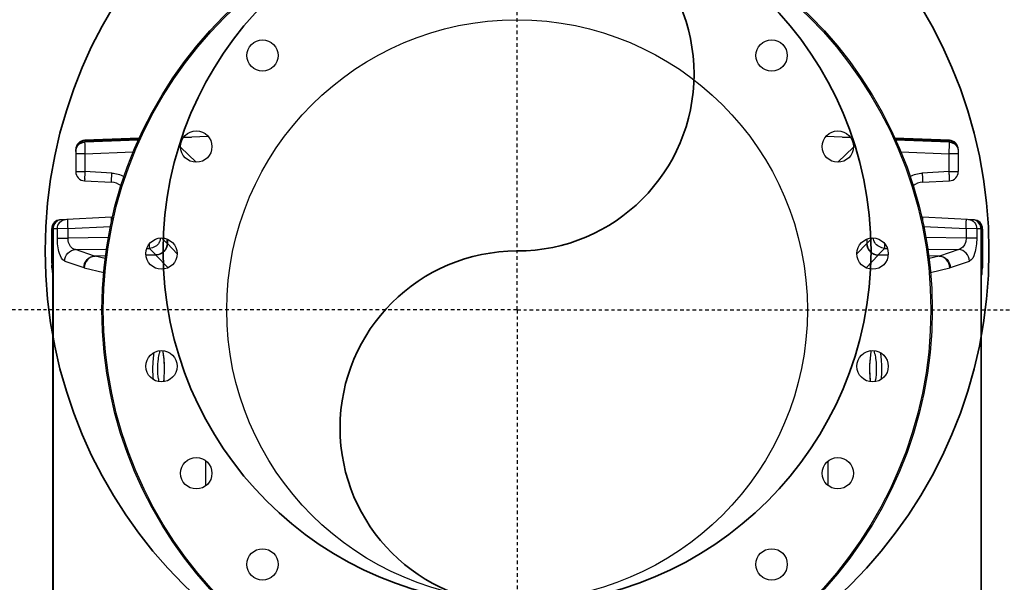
# Model space of a CAD drawing. Header units: inches. Extents: x 22575 to 24734, y 6028 to 6659.
# Tile 139 of 163: x 24576 to 24609, y 6560 to 6579. Entities that reach past the tile are written whole.
import ezdxf

# ---------------------------------------------------------------- set-up
doc = ezdxf.new("R2010")
doc.units = ezdxf.units.IN
doc.header["$LTSCALE"] = 0.5
doc.header["$MEASUREMENT"] = 0
doc.linetypes.add('CENTER', pattern=[2, 1.25, -0.25, 0.25, -0.25])
doc.layers.add('CL', color=1, linetype='Continuous')
doc.layers.add('D-PIPE-LARG', color=153, linetype='Continuous', lineweight=35)

# ---------------------------------------------------------------- blocks, each defined once
blk = doc.blocks.new('Flygt Large 14 MGD')
at = {"color": 7, "linetype": 'Continuous'}
for p, q in [((24487.671, 6569.448), (24485.824, 6569.375)), ((24487.654, 6569.413), (24485.824, 6569.34)), ((24490.01, 6569.506), (24489.178, 6569.473)), ((24511.786, 6569.473), (24510.953, 6569.506)), ((24515.14, 6569.375), (24513.292, 6569.448)), ((24515.14, 6569.34), (24513.309, 6569.413)), ((24487.639, 6569.377), (24485.824, 6569.308)), ((24485.824, 6569.375), (24485.824, 6569.308)), ((24489.608, 6568.63), (24489.077, 6569.141)), ((24511.887, 6569.14), (24511.355, 6568.63)), ((24515.14, 6569.308), (24513.324, 6569.377)), ((24515.14, 6569.34), (24515.14, 6569.375)), ((24515.14, 6569.308), (24515.14, 6569.34)), ((24485.521, 6569.06), (24485.521, 6568.312)), ((24485.831, 6568.916), (24485.521, 6568.916)), ((24485.831, 6568.916), (24487.471, 6568.979)), ((24485.831, 6568.916), (24485.831, 6568.312)), ((24513.492, 6568.979), (24515.133, 6568.916)), ((24515.442, 6568.916), (24515.133, 6568.916)), ((24515.133, 6568.312), (24515.133, 6568.916)), ((24515.442, 6569.06), (24515.442, 6568.312)), ((24485.521, 6568.312), (24485.831, 6568.312)), ((24486.744, 6568.264), (24485.831, 6568.312)), ((24515.133, 6568.312), (24514.219, 6568.264)), ((24515.133, 6568.312), (24515.442, 6568.312)), ((24485.82, 6567.997), (24486.733, 6567.95)), ((24514.23, 6567.95), (24515.144, 6567.997)), ((24486.733, 6566.77), (24484.998, 6566.679)), ((24515.965, 6566.679), (24514.23, 6566.77)), ((24485.26, 6566.378), (24486.7, 6566.453)), ((24514.264, 6566.453), (24515.703, 6566.378)), ((24484.731, 6566.366), (24484.699, 6566.365)), ((24484.699, 6566.365), (24484.699, 6565.326)), ((24484.75, 6566.366), (24484.731, 6566.366)), ((24484.731, 6566.366), (24484.731, 6536.857)), ((24484.897, 6566.374), (24484.75, 6566.366)), ((24484.75, 6566.366), (24484.75, 6536.857)), ((24485.26, 6566.378), (24484.897, 6566.374)), ((24484.897, 6566.056), (24484.897, 6566.374)), ((24485.26, 6566.056), (24485.26, 6566.378)), ((24486.623, 6566.077), (24485.26, 6566.056)), ((24515.703, 6566.056), (24514.34, 6566.077)), ((24516.067, 6566.374), (24515.703, 6566.378)), ((24515.703, 6566.378), (24515.703, 6566.056)), ((24516.214, 6566.366), (24516.067, 6566.374)), ((24516.067, 6566.374), (24516.067, 6566.056)), ((24516.232, 6566.366), (24516.214, 6566.366)), ((24516.214, 6536.857), (24516.214, 6566.366)), ((24516.264, 6566.365), (24516.232, 6566.366)), ((24516.232, 6536.857), (24516.232, 6566.366)), ((24516.264, 6566.365), (24516.264, 6565.326)), ((24484.897, 6566.056), (24485.26, 6566.056)), ((24488.621, 6565.875), (24488.443, 6566.059)), ((24488.621, 6565.875), (24488.621, 6566.023)), ((24488.622, 6565.874), (24488.621, 6565.875)), ((24488.626, 6566.021), (24488.626, 6565.872)), ((24488.958, 6565.522), (24488.626, 6565.872)), ((24512.338, 6565.872), (24512.006, 6565.522)), ((24512.338, 6566.021), (24512.338, 6565.872)), ((24512.342, 6565.875), (24512.338, 6565.872)), ((24512.521, 6566.059), (24512.342, 6565.875)), ((24512.342, 6566.023), (24512.342, 6565.875)), ((24516.067, 6566.056), (24515.703, 6566.056)), ((24485.509, 6565.67), (24486.564, 6565.686)), ((24486.154, 6565.448), (24485.509, 6565.67)), ((24486.529, 6565.454), (24486.154, 6565.448)), ((24486.528, 6565.45), (24486.175, 6565.443)), ((24486.515, 6565.361), (24486.175, 6565.443)), ((24488.238, 6565.484), (24487.899, 6565.478)), ((24488.241, 6565.479), (24487.9, 6565.473)), ((24487.928, 6565.707), (24488.021, 6565.708)), ((24488.021, 6565.708), (24488.238, 6565.484)), ((24488.241, 6565.479), (24488.238, 6565.484)), ((24488.241, 6565.479), (24488.65, 6565.047)), ((24512.313, 6565.047), (24512.723, 6565.479)), ((24512.725, 6565.484), (24512.723, 6565.48)), ((24512.723, 6565.479), (24512.723, 6565.48)), ((24513.064, 6565.473), (24512.723, 6565.479)), ((24512.725, 6565.484), (24512.942, 6565.708)), ((24513.064, 6565.478), (24512.725, 6565.484)), ((24512.942, 6565.708), (24513.036, 6565.707)), ((24514.4, 6565.686), (24515.455, 6565.67)), ((24514.809, 6565.448), (24514.435, 6565.454)), ((24514.789, 6565.443), (24514.435, 6565.45)), ((24514.789, 6565.443), (24514.448, 6565.361)), ((24515.455, 6565.67), (24514.809, 6565.448)), ((24485.145, 6565.279), (24485.791, 6565.057)), ((24515.173, 6565.057), (24515.818, 6565.279)), ((24484.714, 6565.012), (24484.715, 6565.01)), ((24485.811, 6565.052), (24486.468, 6564.892)), ((24514.495, 6564.892), (24515.152, 6565.052)), ((24516.249, 6565.012), (24516.248, 6565.01)), ((24488.466, 6562.239), (24488.473, 6562.198)), ((24512.49, 6562.198), (24512.498, 6562.239)), ((24488.502, 6561.252), (24488.494, 6561.184)), ((24512.469, 6561.184), (24512.462, 6561.252)), ((24489.931, 6557.658), (24489.931, 6558.499)), ((24511.033, 6557.658), (24511.033, 6558.5))]:
    blk.add_line(p, q, dxfattribs=at)
for points in [[(24485.811, 6565.052), (24485.809, 6565.052), (24485.807, 6565.053), (24485.804, 6565.053), (24485.802, 6565.054), (24485.8, 6565.055), (24485.798, 6565.055), (24485.795, 6565.056), (24485.793, 6565.057), (24485.791, 6565.057)], [(24515.173, 6565.057), (24515.17, 6565.057), (24515.168, 6565.056), (24515.166, 6565.055), (24515.164, 6565.055), (24515.161, 6565.054), (24515.159, 6565.053), (24515.157, 6565.053), (24515.155, 6565.052), (24515.152, 6565.052)], [(24488.473, 6562.198), (24488.489, 6562.087), (24488.502, 6561.972), (24488.511, 6561.854), (24488.516, 6561.734), (24488.518, 6561.612), (24488.516, 6561.49), (24488.511, 6561.37), (24488.502, 6561.252)], [(24512.462, 6561.252), (24512.453, 6561.37), (24512.447, 6561.49), (24512.445, 6561.612), (24512.447, 6561.734), (24512.453, 6561.854), (24512.462, 6561.972), (24512.474, 6562.087), (24512.49, 6562.198)]]:
    blk.add_lwpolyline(points, dxfattribs=at)
for centre, radius in [((24500.482, 6563.62), 14.075), ((24500.482, 6563.62), 14.028), ((24500.482, 6563.62), 9.843), ((24491.852, 6572.25), 0.531), ((24509.112, 6572.25), 0.531), ((24489.607, 6569.16), 0.531), ((24511.356, 6569.16), 0.531), ((24488.427, 6565.529), 0.531), ((24512.536, 6565.529), 0.531), ((24488.427, 6561.71), 0.531), ((24512.536, 6561.71), 0.531), ((24489.607, 6558.079), 0.531), ((24511.356, 6558.079), 0.531), ((24491.852, 6554.99), 0.531), ((24509.112, 6554.99), 0.531)]:
    blk.add_circle(centre, radius, dxfattribs=at)
for centre, radius, start, end in [((24485.836, 6569.06), 0.315, 92.3004, 180.0331), ((24485.836, 6569.026), 0.315, 92.1882, 179.939), ((24515.127, 6569.06), 0.315, 359.9669, 87.6996), ((24515.128, 6569.026), 0.315, 0.061, 87.8118), ((24485.836, 6568.312), 0.315, 180, 267), ((24515.127, 6568.312), 0.315, 273, 0), ((24486.702, 6567.36), 0.591, 53.1029, 86.9978), ((24514.261, 6567.36), 0.591, 93.003, 126.8971), ((24486.702, 6567.36), 0.591, 273.003, 276.1545), ((24514.261, 6567.36), 0.591, 263.8455, 266.9978), ((24485.046, 6566.367), 0.314, 92.9953, 180.0848), ((24485.044, 6566.4), 0.281, 93.073, 108.4104), ((24515.917, 6566.366), 0.315, 359.9963, 86.9237), ((24515.92, 6566.404), 0.277, 80.5113, 86.983), ((24488.007, 6566.107), 0.398, 329.9511, 335.745), ((24488.007, 6566.106), 0.398, 335.8025, 353.2046), ((24488.484, 6565.688), 0.232, 52.3303, 53.3047), ((24486.225, 6565.725), 0.286, 255.7643, 259.9032), ((24514.739, 6565.725), 0.286, 280.0968, 284.2357), ((24490.289, 6561.757), 1.975, 165.8811, 168.2348), ((24485.108, 6561.683), 3.418, 7.5562, 9.3544), ((24515.76, 6561.698), 3.322, 170.6339, 171.2296), ((24510.772, 6561.78), 1.875, 13.6036, 14.1574), ((24510.608, 6561.742), 2.044, 11.0017, 13.576), ((24490.864, 6561.57), 2.56, 186.468, 188.572), ((24484.722, 6561.588), 3.807, 353.9323, 355.1228), ((24516.301, 6561.593), 3.867, 183.8704, 186.0526), ((24510.15, 6561.563), 2.509, 351.4067, 352.7308)]:
    blk.add_arc(centre, radius, start, end, dxfattribs=at)
for centre, major_axis, ratio, start_param, end_param in [((24489.444, 6569.503), (0.394, 0.016), 0.051492, -2.305717, -1.572835), ((24511.519, 6569.503), (0.394, -0.016), 0.051492, -1.568757, -0.836746), ((24485.015, 6566.365), (-0.315, -0.017), 0.998671, -1.570796, -0.05229), ((24515.949, 6566.365), (-0.315, 0.017), 0.998671, -3.089302, -1.570796)]:
    blk.add_ellipse(centre, major_axis=major_axis, ratio=ratio, start_param=start_param, end_param=end_param, dxfattribs=at)
for points, knots in [([(24485.521, 6568.995), (24485.521, 6569.072), (24485.584, 6569.234), (24485.744, 6569.305), (24485.824, 6569.308)], [0, 0, 0, 0, 0.492106, 1, 1, 1, 1]), ([(24485.824, 6569.308), (24485.822, 6569.295), (24485.827, 6569.164), (24485.827, 6569.034), (24485.831, 6568.916)], [0, 0, 0, 0, 0.099835, 1, 1, 1, 1]), ([(24515.133, 6568.916), (24515.134, 6568.964), (24515.135, 6569.094), (24515.15, 6569.226), (24515.14, 6569.308)], [0, 0, 0, 0, 0.363791, 1, 1, 1, 1]), ([(24515.14, 6569.308), (24515.219, 6569.305), (24515.38, 6569.234), (24515.442, 6569.072), (24515.442, 6568.995)], [0, 0, 0, 0, 0.507894, 1, 1, 1, 1]), ([(24485.831, 6568.312), (24485.828, 6568.272), (24485.827, 6568.2), (24485.815, 6568.095), (24485.828, 6568.046), (24485.812, 6567.998), (24485.82, 6567.997)], [0, 0, 0, 0, 0.382606, 0.706911, 0.923635, 1, 1, 1, 1]), ([(24486.733, 6567.95), (24486.726, 6567.95), (24486.742, 6567.998), (24486.729, 6568.048), (24486.741, 6568.154), (24486.742, 6568.226), (24486.744, 6568.264)], [0, 0, 0, 0, 0.070469, 0.293102, 0.631977, 1, 1, 1, 1]), ([(24514.219, 6568.264), (24514.221, 6568.226), (24514.223, 6568.154), (24514.235, 6568.048), (24514.221, 6567.998), (24514.238, 6567.95), (24514.23, 6567.95)], [0, 0, 0, 0, 0.368027, 0.706901, 0.929532, 1, 1, 1, 1]), ([(24515.144, 6567.997), (24515.152, 6567.998), (24515.135, 6568.046), (24515.148, 6568.095), (24515.137, 6568.2), (24515.135, 6568.272), (24515.133, 6568.312)], [0, 0, 0, 0, 0.076365, 0.293089, 0.617394, 1, 1, 1, 1]), ([(24486.736, 6566.633), (24486.734, 6566.667), (24486.748, 6566.697), (24486.722, 6566.77), (24486.733, 6566.77)], [0, 0, 0, 0, 0.753342, 1, 1, 1, 1]), ([(24514.23, 6566.77), (24514.242, 6566.77), (24514.215, 6566.697), (24514.229, 6566.667), (24514.228, 6566.633)], [0, 0, 0, 0, 0.246645, 1, 1, 1, 1]), ([(24484.897, 6566.374), (24484.896, 6566.452), (24484.952, 6566.611), (24485.104, 6566.685), (24485.177, 6566.689)], [0, 0, 0, 0, 0.51903, 1, 1, 1, 1]), ([(24485.26, 6566.378), (24485.258, 6566.417), (24485.257, 6566.49), (24485.245, 6566.596), (24485.258, 6566.645), (24485.242, 6566.692), (24485.249, 6566.692)], [0, 0, 0, 0, 0.375049, 0.714238, 0.932244, 1, 1, 1, 1]), ([(24515.703, 6566.378), (24515.705, 6566.418), (24515.707, 6566.49), (24515.718, 6566.595), (24515.705, 6566.643), (24515.722, 6566.692), (24515.714, 6566.692)], [0, 0, 0, 0, 0.382537, 0.706756, 0.923577, 1, 1, 1, 1]), ([(24515.787, 6566.689), (24515.861, 6566.685), (24516.013, 6566.609), (24516.067, 6566.451), (24516.067, 6566.374)], [0, 0, 0, 0, 0.489354, 1, 1, 1, 1]), ([(24485.145, 6565.279), (24485.049, 6565.312), (24484.923, 6565.618), (24484.897, 6565.879), (24484.897, 6566.056)], [0, 0, 0, 0, 0.364305, 1, 1, 1, 1]), ([(24485.509, 6565.67), (24485.475, 6565.675), (24485.321, 6565.741), (24485.258, 6565.93), (24485.26, 6566.056)], [0, 0, 0, 0, 0.214007, 1, 1, 1, 1]), ([(24488.021, 6565.708), (24488.022, 6565.714), (24488.024, 6565.769), (24488.024, 6565.824), (24488.023, 6565.873)], [0, 0, 0, 0, 0.114813, 1, 1, 1, 1]), ([(24488.622, 6565.874), (24488.621, 6565.775), (24488.536, 6565.57), (24488.331, 6565.485), (24488.232, 6565.484)], [0, 0, 0, 0, 0.500149, 1, 1, 1, 1]), ([(24488.621, 6565.875), (24488.62, 6565.777), (24488.536, 6565.575), (24488.336, 6565.488), (24488.238, 6565.484)], [0, 0, 0, 0, 0.500329, 1, 1, 1, 1]), ([(24488.626, 6565.872), (24488.625, 6565.773), (24488.542, 6565.568), (24488.34, 6565.482), (24488.241, 6565.479)], [0, 0, 0, 0, 0.500191, 1, 1, 1, 1]), ([(24512.338, 6565.878), (24512.337, 6565.779), (24512.418, 6565.571), (24512.623, 6565.483), (24512.723, 6565.48)], [0, 0, 0, 0, 0.498892, 1, 1, 1, 1]), ([(24512.338, 6565.872), (24512.338, 6565.773), (24512.421, 6565.568), (24512.624, 6565.482), (24512.723, 6565.479)], [0, 0, 0, 0, 0.500067, 1, 1, 1, 1]), ([(24512.342, 6565.875), (24512.344, 6565.777), (24512.427, 6565.574), (24512.627, 6565.487), (24512.725, 6565.484)], [0, 0, 0, 0, 0.50027, 1, 1, 1, 1]), ([(24512.94, 6565.873), (24512.94, 6565.852), (24512.941, 6565.797), (24512.938, 6565.742), (24512.942, 6565.708)], [0, 0, 0, 0, 0.374149, 1, 1, 1, 1]), ([(24515.703, 6566.056), (24515.704, 6566.005), (24515.688, 6565.848), (24515.562, 6565.687), (24515.455, 6565.67)], [0, 0, 0, 0, 0.319361, 1, 1, 1, 1]), ([(24516.067, 6566.056), (24516.067, 6565.879), (24516.04, 6565.618), (24515.914, 6565.312), (24515.818, 6565.279)], [0, 0, 0, 0, 0.635702, 1, 1, 1, 1]), ([(24485.145, 6565.279), (24485.149, 6565.376), (24485.226, 6565.57), (24485.416, 6565.664), (24485.509, 6565.67)], [0, 0, 0, 0, 0.508721, 1, 1, 1, 1]), ([(24485.791, 6565.057), (24485.795, 6565.154), (24485.872, 6565.348), (24486.061, 6565.442), (24486.154, 6565.448)], [0, 0, 0, 0, 0.50933, 1, 1, 1, 1]), ([(24486.175, 6565.443), (24486.081, 6565.439), (24485.889, 6565.345), (24485.814, 6565.149), (24485.811, 6565.052)], [0, 0, 0, 0, 0.490465, 1, 1, 1, 1]), ([(24515.152, 6565.052), (24515.15, 6565.149), (24515.074, 6565.345), (24514.882, 6565.439), (24514.789, 6565.443)], [0, 0, 0, 0, 0.509535, 1, 1, 1, 1]), ([(24514.809, 6565.448), (24514.902, 6565.442), (24515.092, 6565.348), (24515.169, 6565.154), (24515.173, 6565.057)], [0, 0, 0, 0, 0.49067, 1, 1, 1, 1]), ([(24515.818, 6565.279), (24515.814, 6565.376), (24515.737, 6565.57), (24515.548, 6565.664), (24515.455, 6565.67)], [0, 0, 0, 0, 0.508721, 1, 1, 1, 1]), ([(24484.699, 6565.326), (24484.699, 6565.255), (24484.711, 6565.154), (24484.697, 6565.041), (24484.714, 6565.012)], [0, 0, 0, 0, 0.67732, 1, 1, 1, 1]), ([(24516.264, 6565.326), (24516.264, 6565.255), (24516.252, 6565.154), (24516.267, 6565.041), (24516.249, 6565.012)], [0, 0, 0, 0, 0.677333, 1, 1, 1, 1]), ([(24484.715, 6565.01), (24484.726, 6564.991), (24484.722, 6564.918), (24484.73, 6564.851), (24484.731, 6564.803)], [0, 0, 0, 0, 0.31001, 1, 1, 1, 1]), ([(24516.248, 6565.01), (24516.237, 6564.991), (24516.242, 6564.918), (24516.234, 6564.851), (24516.232, 6564.803)], [0, 0, 0, 0, 0.309981, 1, 1, 1, 1]), ([(24488.167, 6562.173), (24488.156, 6562.101), (24488.122, 6561.799), (24488.122, 6561.493), (24488.142, 6561.263)], [0, 0, 0, 0, 0.240109, 1, 1, 1, 1]), ([(24488.321, 6561.282), (24488.295, 6561.504), (24488.296, 6561.801), (24488.341, 6562.091), (24488.355, 6562.159)], [0, 0, 0, 0, 0.763325, 1, 1, 1, 1]), ([(24512.614, 6562.132), (24512.627, 6562.062), (24512.67, 6561.769), (24512.667, 6561.469), (24512.638, 6561.245)], [0, 0, 0, 0, 0.239017, 1, 1, 1, 1]), ([(24512.797, 6562.173), (24512.807, 6562.101), (24512.842, 6561.799), (24512.841, 6561.493), (24512.821, 6561.262)], [0, 0, 0, 0, 0.24014, 1, 1, 1, 1])]:
    blk.add_open_spline(points, degree=3, knots=knots, dxfattribs=at)
for points in [[(24486.744, 6568.264), (24486.887, 6568.257), (24487.031, 6568.213), (24487.154, 6568.141)], [(24513.809, 6568.141), (24513.932, 6568.213), (24514.077, 6568.257), (24514.219, 6568.264)], [(24484.956, 6566.667), (24484.84, 6566.629), (24484.749, 6566.488), (24484.75, 6566.366)], [(24516.214, 6566.366), (24516.215, 6566.499), (24516.096, 6566.656), (24515.965, 6566.677)], [(24488.352, 6565.907), (24488.287, 6565.796), (24488.15, 6565.712), (24488.021, 6565.708)], [(24512.612, 6565.907), (24512.585, 6565.953), (24512.567, 6566.006), (24512.561, 6566.059)], [(24512.942, 6565.708), (24512.814, 6565.712), (24512.676, 6565.796), (24512.612, 6565.907)], [(24488.515, 6561.264), (24488.54, 6561.553), (24488.535, 6561.846), (24488.496, 6562.133)], [(24512.477, 6562.205), (24512.433, 6561.917), (24512.423, 6561.623), (24512.443, 6561.332)]]:
    blk.add_open_spline(points, degree=3, dxfattribs=at)
at = {"layer": 'CL', "linetype": 'CENTER', "ltscale": 0.2}
for q in [(24500.482, 6593.667), (24470.435, 6563.62), (24530.529, 6563.62), (24500.482, 6533.572)]:
    blk.add_line((24500.482, 6563.62), q, dxfattribs=at)
blk = doc.blocks.new('*U14')
for radius in [16, 12]:
    blk.add_circle((0, 0), radius)
for centre, start, end in [((0, 6), 270, 90), ((0, -6), 90, 270)]:
    blk.add_arc(centre, 6, start, end)

msp = doc.modelspace()

# ---------------------------------------------------------------- block references
msp.add_blockref('Flygt Large 14 MGD', (92.079, 5.578))
at = {"layer": 'D-PIPE-LARG'}
msp.add_blockref('*U14', (24592.561, 6571.198), dxfattribs=at)

doc.saveas('drawing.dxf')
